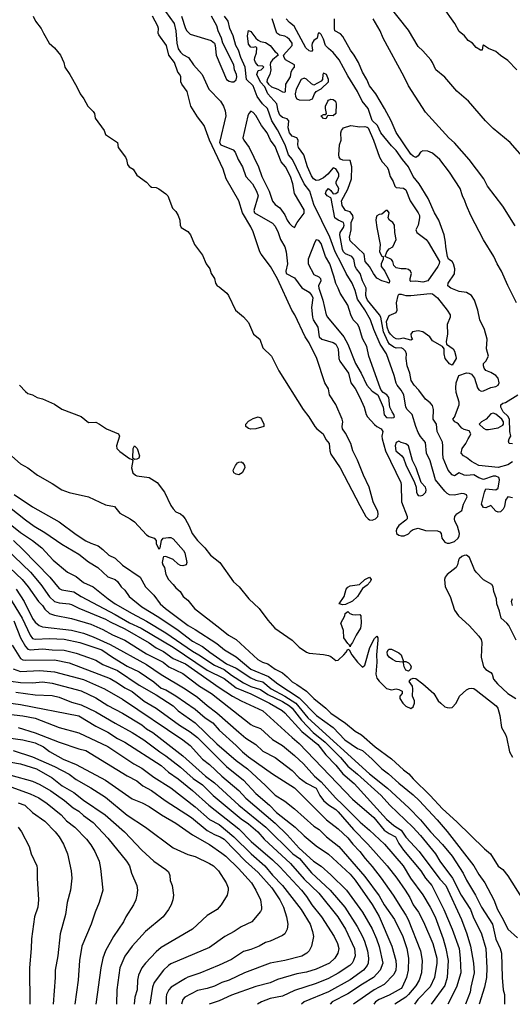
# Model space of a CAD drawing. Header units: metres. Extents: x -46681 to -43747, y -240911 to -237677.
# Tile 226 of 256: x -45225 to -45123, y -240911 to -240708. Entities that reach past the tile are written whole.
import ezdxf

# ---------------------------------------------------------------- set-up
doc = ezdxf.new("R2010")
doc.units = ezdxf.units.M
doc.layers.add('CONTOUR_INDEX', color=1, linetype='Continuous')
doc.layers.add('CONTOUR_INTER', color=3, linetype='Continuous')

msp = doc.modelspace()

# ---------------------------------------------------------------- linework, layer by layer
at = {"layer": 'CONTOUR_INDEX'}
for points, elevation in [([(-45120.1, -240736.99), (-45123.6, -240733.02), (-45127.1, -240730.12), (-45128.72, -240728.52), (-45132.19, -240724.52), (-45134.6, -240722.44), (-45137.1, -240719.55), (-45138.92, -240718.02), (-45139.6, -240716.56), (-45139.97, -240716.02), (-45141.6, -240714.12), (-45142.6, -240713.22), (-45144.6, -240709.88), (-45148.87, -240704.52)], 80), ([(-45221.96, -240707.02), (-45221.53, -240708.02), (-45220.33, -240709.52), (-45219.89, -240710.52), (-45218.67, -240712.52), (-45217.56, -240713.52), (-45216.33, -240715.02), (-45215.68, -240716.52), (-45215.49, -240717.52), (-45214.44, -240719.02), (-45212.98, -240721.52), (-45212.28, -240723.02), (-45211.55, -240724.02), (-45210.71, -240725.52), (-45209.6, -240726.65), (-45209.37, -240727.02), (-45209.22, -240728.02), (-45207.33, -240730.52), (-45207.1, -240731.35), (-45204.6, -240733.02), (-45204.49, -240734.02), (-45202.97, -240736.02), (-45202.72, -240736.52), (-45202.52, -240737.52), (-45202.19, -240738.02), (-45201.4, -240738.52), (-45200.6, -240739.76), (-45198.6, -240741.2), (-45197.89, -240742.02), (-45197.6, -240742.21), (-45196.6, -240742.31), (-45196.1, -240742.53), (-45194.6, -240743.61), (-45194.2, -240744.02), (-45193.28, -240746.52), (-45192.6, -240747.24), (-45192.06, -240748.02), (-45191.73, -240749.02), (-45191.64, -240750.02), (-45191.47, -240750.52), (-45190.1, -240751.34), (-45189.52, -240752.02), (-45188.7, -240754.02), (-45187.1, -240756.25), (-45186.31, -240758.02), (-45185.58, -240759.02), (-45185.26, -240760.02), (-45184.58, -240761.02), (-45184.42, -240762.02), (-45184.04, -240762.52), (-45183.6, -240762.74), (-45182.04, -240764.02), (-45181.69, -240764.52), (-45180.26, -240767.52), (-45178.6, -240768.9), (-45177.6, -240770.08), (-45176.52, -240772.52), (-45175.27, -240773.52), (-45174.6, -240775.31), (-45172.85, -240777.02), (-45171.31, -240780.02), (-45166.33, -240788.02), (-45165.14, -240789.52), (-45163.9, -240791.52), (-45163.48, -240792.02), (-45162.2, -240793.02), (-45161.6, -240794.19), (-45160.91, -240795.02), (-45160.83, -240796.52), (-45160.6, -240797.19), (-45158.66, -240800.02), (-45154.6, -240807.79), (-45153.35, -240810.02), (-45152.91, -240810.52), (-45152.6, -240810.72), (-45152.1, -240810.79), (-45151.42, -240810.52), (-45150.93, -240810.02), (-45150.82, -240809.52), (-45150.94, -240809.02), (-45151.89, -240807.02), (-45152.69, -240804.02), (-45153.89, -240801.52), (-45155.1, -240798.43), (-45156.04, -240796.52), (-45156.47, -240795.02), (-45157.6, -240792.85), (-45158.2, -240792.02), (-45158.28, -240791.52), (-45158.15, -240790.52), (-45158.25, -240790.02), (-45159.6, -240786.97), (-45160.85, -240785.02), (-45161.1, -240783.72), (-45161.85, -240782.52), (-45163.51, -240777.52), (-45165.1, -240774.28), (-45165.87, -240773.02), (-45168, -240768.52), (-45168.67, -240767.52), (-45171.6, -240761.12), (-45173.02, -240758.52), (-45174.97, -240756.02), (-45175.22, -240755.52), (-45176.6, -240751.42), (-45177.1, -240750.35), (-45178.81, -240747.52), (-45179.6, -240745.02), (-45182.18, -240740.52), (-45182.83, -240738.52), (-45185.64, -240732.52), (-45186.69, -240729.52), (-45188.1, -240727.74), (-45189.49, -240725.52), (-45190.23, -240722.52), (-45191.36, -240721.02), (-45191.56, -240720.52), (-45191.57, -240719.52), (-45191.76, -240719.02), (-45192.15, -240718.52), (-45192.86, -240716.52), (-45193.98, -240715.02), (-45194.51, -240713.02), (-45196.1, -240710.82), (-45196.21, -240710.52), (-45196.14, -240709.52), (-45196.27, -240709.02), (-45197.36, -240707.02)], 75), ([(-45194.73, -240706.02), (-45192.91, -240708.52), (-45192.6, -240710.02), (-45192.38, -240712.52), (-45192.1, -240713.7), (-45191.6, -240714.42), (-45191.1, -240714.86), (-45189.94, -240715.52), (-45188.9, -240717.02), (-45187.12, -240719.02), (-45185.74, -240722.02), (-45183.36, -240724.52), (-45182.73, -240725.52), (-45182.37, -240726.52), (-45182.25, -240727.52), (-45183.54, -240733.02), (-45183.32, -240733.52), (-45180.77, -240734.52), (-45180.32, -240735.02), (-45179.73, -240736.52), (-45178.84, -240738.02), (-45178.12, -240740.02), (-45176.75, -240741.52), (-45175.91, -240743.02), (-45175.62, -240744.02), (-45176.5, -240747.02), (-45176.31, -240747.52), (-45172.6, -240749.66), (-45172.1, -240750.27), (-45171.46, -240751.52), (-45171.01, -240753.02), (-45170.12, -240754.52), (-45169.81, -240755.52), (-45169.51, -240758.02), (-45169.88, -240759.52), (-45169.8, -240760.02), (-45168.1, -240760.89), (-45166.6, -240762.96), (-45165.1, -240763.85), (-45164.49, -240764.52), (-45164.31, -240765.02), (-45164.58, -240767.02), (-45164.4, -240769.02), (-45164.25, -240769.52), (-45163.3, -240771.02), (-45163.02, -240773.02), (-45162.48, -240773.52), (-45160.1, -240774.22), (-45159.6, -240774.55), (-45159.09, -240775.52), (-45158.93, -240777.52), (-45158.72, -240778.02), (-45156.94, -240780.52), (-45156.46, -240782.52), (-45155.6, -240783.66), (-45154.6, -240785.51), (-45153.75, -240787.52), (-45153.31, -240789.02), (-45153.02, -240789.52), (-45151.6, -240791.1), (-45151.1, -240791.53), (-45150.21, -240792.02), (-45149.9, -240792.52), (-45150.06, -240793.52), (-45150.01, -240794.02), (-45149.32, -240796.52), (-45146.19, -240803.02), (-45146.08, -240803.52), (-45146.03, -240807.02), (-45144.87, -240810.02), (-45144.87, -240810.52), (-45145.1, -240810.82), (-45146.6, -240811.9), (-45146.99, -240812.52), (-45147.14, -240813.02), (-45147.04, -240813.52), (-45146.6, -240813.9), (-45146.1, -240814.04), (-45145.47, -240814.02), (-45144.6, -240813.63), (-45144.04, -240813.02), (-45143.6, -240812.73), (-45142.6, -240812.46), (-45141.1, -240812.95), (-45138.6, -240813.02), (-45138.1, -240813.23), (-45137.85, -240813.52), (-45137.71, -240814.52), (-45137.1, -240815.33), (-45136.6, -240815.56), (-45136.1, -240815.56), (-45135.1, -240815.22), (-45134.37, -240814.52), (-45134.14, -240814.02), (-45134.09, -240813.52), (-45134.48, -240812.02), (-45135.03, -240811.02), (-45135.11, -240810.52), (-45135, -240810.02), (-45134.6, -240809.53), (-45133.6, -240808.79), (-45133.24, -240807.52), (-45132.51, -240806.02), (-45132.6, -240805.59), (-45133.1, -240805.36), (-45133.6, -240805.34), (-45135.1, -240805.66), (-45136.1, -240805.57), (-45136.6, -240805.31), (-45137.1, -240804.84), (-45139.04, -240802.52), (-45140.1, -240798.61), (-45140.84, -240797.02), (-45141.1, -240794.8), (-45142.1, -240793.57), (-45142.6, -240792.74), (-45143.1, -240791.51), (-45143.83, -240789.02), (-45144.88, -240788.02), (-45145.1, -240787.56), (-45145.54, -240785.02), (-45146.08, -240784.02), (-45146.91, -240783.02), (-45147.1, -240782.61), (-45147.55, -240781.02), (-45149.15, -240776.52), (-45150.4, -240774.52), (-45151.73, -240771.52), (-45152.39, -240769.52), (-45153.6, -240767.45), (-45155.1, -240765.29), (-45155.56, -240763.52), (-45156.23, -240762.02), (-45157.47, -240760.02), (-45158.37, -240758.02), (-45159.74, -240755.52), (-45160.82, -240752.52), (-45164.1, -240745.78), (-45164.93, -240743.02), (-45166.09, -240741.52), (-45168.53, -240736.52), (-45169.33, -240735.52), (-45169.99, -240733.52), (-45171.6, -240730.41), (-45172.8, -240728.52), (-45173.63, -240726.02), (-45174.67, -240725.02), (-45175.8, -240723.52), (-45176.6, -240721.33), (-45178.01, -240720.02), (-45178.29, -240717.52), (-45179.15, -240715.52), (-45179.61, -240714.02), (-45180.18, -240713.02), (-45180.77, -240711.02), (-45181.42, -240709.52), (-45181.76, -240708.02), (-45182.56, -240707.02)], 75), ([(-45227.1, -240811.35), (-45224.6, -240813.37), (-45222.1, -240815.01), (-45220.21, -240816.52), (-45217.84, -240819.02), (-45214.89, -240821.52), (-45213.1, -240822.38), (-45211.6, -240823.62), (-45209.65, -240824.52), (-45206.54, -240827.02), (-45205.06, -240828.02), (-45201.6, -240830.05), (-45198.6, -240831.61), (-45194.6, -240834.03), (-45189.1, -240837.8), (-45187.8, -240838.52), (-45184.6, -240840.65), (-45182.6, -240841.54), (-45181.1, -240842.72), (-45178.6, -240844.33), (-45177.1, -240845.05), (-45175.1, -240845.71), (-45173.6, -240846.72), (-45170.6, -240848.12), (-45169.14, -240849.02), (-45168.6, -240849.52), (-45166.63, -240852.02), (-45164.21, -240854.52), (-45161.79, -240856.52), (-45158.6, -240859.66), (-45157.1, -240861.48), (-45155.1, -240863.12), (-45150.25, -240867.52), (-45148.42, -240869.52), (-45143.69, -240874.02), (-45142.1, -240875.72), (-45139, -240879.52), (-45138.1, -240881.01), (-45135.48, -240884.52), (-45133.74, -240888.02), (-45131.8, -240891.02), (-45131.25, -240892.52), (-45129.54, -240896.02), (-45128.66, -240899.02), (-45128.44, -240903.02), (-45128.5, -240905.02), (-45128.9, -240907.02), (-45130, -240910.52)], 80), ([(-45132.6, -240818), (-45133.1, -240818.05), (-45133.6, -240818.3), (-45134.1, -240818.78), (-45134.28, -240819.02), (-45134.49, -240820.02), (-45134.74, -240820.52), (-45136.63, -240822.02), (-45137.04, -240822.52), (-45137.19, -240823.02), (-45137.01, -240824.52), (-45135.98, -240826.52), (-45135.1, -240829.31), (-45134.3, -240830.52), (-45132.1, -240832.47), (-45130.1, -240834.67), (-45129.6, -240835.38), (-45129.49, -240836.02), (-45129.57, -240839.02), (-45129.1, -240841.02), (-45128.6, -240841.57), (-45127.6, -240842.18), (-45127.36, -240842.52), (-45127.03, -240843.52), (-45126.22, -240844.52), (-45124.1, -240846.51), (-45122.46, -240847.52)], 75), ([(-45122.4, -240835.52), (-45123.92, -240832.52), (-45124.3, -240832.02), (-45125.49, -240831.02), (-45125.8, -240829.52), (-45126.35, -240828.02), (-45126.46, -240827.02), (-45126.95, -240825.52), (-45127.09, -240824.52), (-45127.37, -240824.02), (-45129.1, -240823.08), (-45130.66, -240821.52), (-45131, -240821.02), (-45132.03, -240818.52), (-45132.6, -240818)], 75), ([(-45227.1, -240826.41), (-45224.27, -240831.02), (-45222.64, -240834.52), (-45222.1, -240835.2), (-45221.6, -240835.31), (-45218.6, -240835.15), (-45215.6, -240835.33), (-45212.35, -240836.02), (-45207.82, -240837.52), (-45205.63, -240839.02), (-45202.6, -240840.84), (-45200.1, -240842.04), (-45197.1, -240844.09), (-45195.6, -240845.41), (-45194.6, -240845.76), (-45192.6, -240846.96), (-45188.6, -240849.72), (-45186.5, -240851.52), (-45184.97, -240852.52), (-45183.6, -240854.07), (-45180.1, -240857.23), (-45178.84, -240858.52), (-45177.6, -240859.55), (-45172.6, -240863.03), (-45168.1, -240865.91), (-45161.48, -240872.52), (-45159.1, -240874.38), (-45157.1, -240876.2), (-45156.04, -240877.52), (-45154.6, -240879.03), (-45153.52, -240880.52), (-45152.1, -240882.11), (-45150.21, -240884.52), (-45147.76, -240888.02), (-45145.92, -240891.02), (-45145.1, -240892.13), (-45144.65, -240893.02), (-45142.11, -240899.52), (-45141.73, -240901.52), (-45141.93, -240904.02), (-45142.41, -240905.52), (-45143.1, -240906.71), (-45144.6, -240908.52), (-45145.1, -240909.02), (-45147.39, -240910.52)], 85), ([(-45225.6, -240846.26), (-45221.6, -240846.77), (-45218.1, -240846.94), (-45216.6, -240847.23), (-45214.1, -240848.28), (-45212.1, -240848.81), (-45209.1, -240850.28), (-45205.1, -240852.64), (-45201.6, -240854.51), (-45199.2, -240856.02), (-45195.86, -240858.52), (-45194.6, -240859.31), (-45191.6, -240861.66), (-45188.96, -240864.02), (-45187.1, -240865.31), (-45184.9, -240867.52), (-45179.1, -240872.33), (-45177.6, -240873.38), (-45175.65, -240875.02), (-45174.34, -240876.52), (-45168.92, -240881.52), (-45166.1, -240884.75), (-45163.1, -240887.66), (-45159.19, -240892.52), (-45157.55, -240895.02), (-45155.7, -240899.02), (-45155.57, -240900.52), (-45155.9, -240901.52), (-45156.2, -240902.02), (-45156.71, -240902.52), (-45159.1, -240904.14), (-45161.1, -240905.18), (-45163.6, -240906.22), (-45168.1, -240907.66), (-45170.6, -240908.87), (-45173.1, -240909.31), (-45174.89, -240910.02), (-45175.75, -240910.52)], 90), ([(-45226.1, -240858.26), (-45222.1, -240859.58), (-45217.6, -240861.51), (-45214.6, -240863.14), (-45213.1, -240864.22), (-45210.1, -240865.92), (-45207.1, -240867.87), (-45202.6, -240871.56), (-45198.84, -240874.02), (-45193.1, -240878.32), (-45190.1, -240879.63), (-45188.6, -240880.1), (-45185.6, -240881.52), (-45184.8, -240882.02), (-45183.75, -240883.02), (-45182.19, -240885.52), (-45181.78, -240886.52), (-45181.76, -240887.02), (-45181.99, -240888.02), (-45183.22, -240890.02), (-45184.05, -240891.02), (-45186.1, -240892.24), (-45189.16, -240895.02), (-45195.6, -240898.83), (-45196.6, -240899.69), (-45198.85, -240902.02), (-45199.56, -240903.02), (-45200.25, -240904.52), (-45200.45, -240905.52), (-45200.53, -240907.52), (-45201.02, -240909.02), (-45201.19, -240910.52)], 95), ([(-45225.11, -240874.02), (-45224.37, -240875.02), (-45222.79, -240878.02), (-45222.37, -240879.52), (-45221.26, -240882.02), (-45221.15, -240882.52), (-45221.2, -240884.52), (-45220.92, -240889.02), (-45221.06, -240890.52), (-45221.69, -240892.52), (-45222.32, -240897.02), (-45222.37, -240899.02), (-45222.72, -240903.02), (-45222.67, -240910.52)], 100)]:
    msp.add_lwpolyline(points, dxfattribs=dict(at, elevation=elevation))
at = {"layer": 'CONTOUR_INTER'}
for points, elevation in [([(-45122.25, -240718.02), (-45124.1, -240716.1), (-45125.6, -240715.1), (-45126.6, -240714.24), (-45128.1, -240713.63), (-45129.1, -240712.98), (-45129.24, -240713.02), (-45129.37, -240714.02), (-45129.75, -240714.02), (-45130.6, -240713.42), (-45131.39, -240712.52), (-45132.25, -240712.02), (-45133.05, -240711.02), (-45134.1, -240710.13), (-45135, -240708.52), (-45137.6, -240704.9)], 81), ([(-45191.37, -240707.02), (-45190.6, -240709.54), (-45190.32, -240710.02), (-45189.6, -240710.67), (-45185.25, -240712.02), (-45184.59, -240712.52), (-45184.43, -240713.02), (-45184.26, -240715.02), (-45182.1, -240720.05), (-45181.6, -240720.39), (-45181.1, -240720.51), (-45180.6, -240720.5), (-45180.1, -240720.12), (-45179.96, -240719.52), (-45180.04, -240719.02), (-45180.46, -240718.02), (-45180.64, -240717.02), (-45182.86, -240712.52), (-45183.16, -240711.52), (-45183.84, -240710.02), (-45184.1, -240708.96), (-45185.23, -240707.02)], 74), ([(-45123.1, -240806.19), (-45124.1, -240806.01), (-45124.6, -240806.65), (-45124.81, -240808.02), (-45125.04, -240808.52), (-45125.6, -240809.07), (-45126.1, -240809.18), (-45126.6, -240808.95), (-45127.6, -240807.8), (-45128.6, -240808.29), (-45129.1, -240808.17), (-45129.5, -240807.52), (-45128.93, -240805.02), (-45128.6, -240804.38), (-45126.6, -240804.53), (-45126.1, -240804.18), (-45125.8, -240802.52), (-45125.96, -240802.02), (-45126.6, -240801.71), (-45127.1, -240801.74), (-45129.1, -240802.4), (-45130.1, -240802.11), (-45131.1, -240801.44), (-45132.6, -240801.6), (-45133.1, -240801.51), (-45134.1, -240801.06), (-45135.1, -240801.65), (-45135.6, -240801.49), (-45136.43, -240800.52), (-45137.43, -240798.02), (-45137.53, -240797.02), (-45137.47, -240795.52), (-45137.6, -240794.71), (-45138.64, -240792.52), (-45138.82, -240791.02), (-45139.52, -240790.02), (-45139.41, -240788.02), (-45139.6, -240787.18), (-45140.1, -240786.63), (-45141.1, -240785.88), (-45142.46, -240784.02), (-45143.41, -240783.02), (-45144.06, -240782.02), (-45144.32, -240780.52), (-45144.89, -240779.02), (-45145.07, -240777.52), (-45144.98, -240776.52), (-45145.19, -240776.02), (-45145.67, -240775.52), (-45146.1, -240775.32), (-45147.1, -240775.36), (-45147.6, -240775.2), (-45148.5, -240774.52), (-45148.84, -240774.02), (-45149.73, -240772.02), (-45150.31, -240769.02), (-45150.53, -240768.52), (-45153.05, -240765.52), (-45153.27, -240765.02), (-45153.38, -240764.52), (-45153.29, -240763.02), (-45154.04, -240761.52), (-45154.53, -240760.02), (-45155.34, -240759.02), (-45155.58, -240758.52), (-45155.83, -240757.02), (-45156.26, -240756.52), (-45157.6, -240755.95), (-45157.98, -240755.52), (-45158.22, -240755.02), (-45158.74, -240752.02), (-45158.69, -240751.52), (-45158.01, -240750.52), (-45157.88, -240750.02), (-45158.01, -240749.52), (-45159.1, -240749.01), (-45159.75, -240748.52), (-45160.53, -240744.52), (-45160.6, -240744.38), (-45161.36, -240744.02), (-45161.69, -240743.52), (-45161.53, -240743.02), (-45161.1, -240742.52), (-45160.6, -240742.88), (-45160.1, -240743.57), (-45159.6, -240743.54), (-45159.1, -240743.2), (-45158.98, -240742.52), (-45159.53, -240741.52), (-45159.52, -240741.02), (-45158.95, -240740.02), (-45158.94, -240739.52), (-45159.1, -240739.19), (-45159.6, -240738.45), (-45160.1, -240738.25), (-45161.2, -240739.52), (-45162.1, -240740.31), (-45163.1, -240740.79), (-45163.6, -240740.82), (-45164.15, -240740.52), (-45164.6, -240739.85), (-45165.39, -240738.02), (-45166.14, -240735.52), (-45167.24, -240734.02), (-45167.4, -240733.52), (-45167.37, -240732.52), (-45167.59, -240732.02), (-45168.6, -240731.71), (-45169.11, -240731.02), (-45169.37, -240730.02), (-45169.25, -240728.52), (-45169.6, -240728.15), (-45170.6, -240727.83), (-45171.1, -240727.4), (-45171.43, -240726.52), (-45171.71, -240725.02), (-45173.62, -240723.02), (-45174.21, -240721.52), (-45175.1, -240720.59), (-45175.84, -240719.02), (-45175.6, -240718.18), (-45174.95, -240718.02), (-45174.45, -240717.52), (-45174.6, -240717.27), (-45175.6, -240717.19), (-45176.13, -240716.52), (-45176.31, -240716.02), (-45176.27, -240715.52), (-45175.95, -240714.52), (-45175.86, -240713.52), (-45176.1, -240713.33), (-45176.6, -240713.45), (-45177.1, -240713.35), (-45177.6, -240712.77), (-45177.77, -240711.02), (-45177.6, -240709.95), (-45177.1, -240710.14), (-45176.1, -240711.51), (-45175.6, -240711.91), (-45175.1, -240712.21), (-45174.1, -240712.4), (-45173.13, -240713.02), (-45172.1, -240714.34), (-45171.74, -240714.52), (-45171.43, -240715.02), (-45172.66, -240716.02), (-45173.02, -240716.52), (-45173.1, -240717.02), (-45172.99, -240718.02), (-45173.17, -240719.02), (-45173.72, -240720.02), (-45173.79, -240720.52), (-45173.47, -240721.02), (-45172.82, -240721.52), (-45171.55, -240722.02), (-45170.6, -240722.57), (-45170.1, -240722.64), (-45169.93, -240722.52), (-45169.87, -240721.02), (-45168.93, -240719.52), (-45168.79, -240718.52), (-45168.55, -240718.02), (-45168.1, -240717.52), (-45168.1, -240717.02), (-45169.92, -240716.02), (-45170.24, -240715.52), (-45170.34, -240715.02), (-45168.58, -240713.02), (-45168.55, -240712.52), (-45169.1, -240711.79), (-45169.6, -240711.4), (-45170.1, -240711.12), (-45171.1, -240710.92), (-45171.72, -240710.52), (-45172.69, -240707.52)], 76), ([(-45123.1, -240798.82), (-45124.1, -240799.43), (-45126.1, -240799.94), (-45130.1, -240799.51), (-45131.6, -240798.74), (-45132.6, -240797.9), (-45133.25, -240797.52), (-45133.7, -240797.02), (-45133.53, -240796.02), (-45132.73, -240795.02), (-45132.27, -240794.02), (-45131.9, -240793.52), (-45131.75, -240793.02), (-45132.1, -240792.4), (-45133.1, -240792.16), (-45133.6, -240791.87), (-45134.3, -240791.02), (-45134.6, -240790.73), (-45135.06, -240790.52), (-45135.45, -240790.02), (-45135.1, -240789.59), (-45134.13, -240787.02), (-45134.16, -240786.52), (-45134.75, -240784.52), (-45134.81, -240783.52), (-45134.72, -240782.52), (-45134.18, -240781.02), (-45132.6, -240780.48), (-45132.1, -240780.51), (-45131.6, -240780.75), (-45130.99, -240781.52), (-45130.34, -240783.52), (-45130.1, -240783.94), (-45129.6, -240784.24), (-45129.1, -240784.14), (-45127.6, -240783.49), (-45126.6, -240783.28), (-45126.07, -240783.02), (-45125.89, -240782.52), (-45126.12, -240781.52), (-45126.57, -240781.02), (-45127.6, -240780.36), (-45128.6, -240779.95), (-45128.95, -240779.52), (-45129.11, -240779.02), (-45129.09, -240778.52), (-45128.6, -240778.02), (-45128.08, -240777.02), (-45128.49, -240775.52), (-45128.38, -240773.52), (-45128.94, -240771.52), (-45129.89, -240769.52), (-45130.26, -240767.52), (-45130.98, -240765.52), (-45131.6, -240764.56), (-45132.6, -240763.92), (-45134.1, -240763.68), (-45135.83, -240763.02), (-45136.44, -240762.52), (-45136.41, -240762.02), (-45135.1, -240760.05), (-45135.05, -240759.02), (-45135.31, -240758.02), (-45135.59, -240757.52), (-45136.3, -240757.02), (-45136.57, -240756.52), (-45136.91, -240754.52), (-45136.93, -240753.52), (-45137.23, -240752.02), (-45138.35, -240749.02), (-45139.23, -240747.52), (-45140.54, -240744.52), (-45142.41, -240741.52), (-45143.61, -240740.02), (-45144.55, -240738.02), (-45145.82, -240736.52), (-45147.1, -240734.68), (-45148.1, -240733.71), (-45150.26, -240731.02), (-45150.96, -240729.52), (-45152.1, -240728.48), (-45152.92, -240726.02), (-45154.11, -240724.52), (-45155.09, -240722.52), (-45157.1, -240719.3), (-45158.89, -240716.02), (-45160.1, -240714.51), (-45161.1, -240713.68), (-45161.68, -240713.02), (-45162.1, -240711.76), (-45162.6, -240710.74), (-45162.89, -240710.52), (-45163.18, -240710.52), (-45163.39, -240711.52), (-45164.1, -240711.98), (-45164.47, -240712.52), (-45164.55, -240713.02), (-45164.38, -240714.02), (-45164.6, -240714.28), (-45165.1, -240714.1), (-45165.79, -240713.52), (-45168.18, -240709.02), (-45169.1, -240708.31), (-45169.84, -240707.52)], 77), ([(-45122.32, -240766.02), (-45124.1, -240762.48), (-45125.39, -240759.52), (-45126.29, -240758.02), (-45126.99, -240756.52), (-45129.1, -240753.06), (-45131.76, -240748.02), (-45132.65, -240746.02), (-45132.94, -240745.02), (-45133.47, -240744.02), (-45133.92, -240742.52), (-45136.1, -240739.13), (-45138.1, -240736.49), (-45139.6, -240735.18), (-45140.6, -240734.79), (-45141.6, -240734.76), (-45142.1, -240734.97), (-45142.6, -240735.75), (-45143.1, -240736.08), (-45143.6, -240735.85), (-45144.1, -240735.42), (-45147.1, -240730.92), (-45148.18, -240728.52), (-45149.56, -240726.02), (-45151.35, -240723.02), (-45152.6, -240721.36), (-45153.19, -240720.02), (-45154.09, -240718.52), (-45154.9, -240716.52), (-45155.76, -240715.02), (-45156.54, -240714.02), (-45158.1, -240711.19), (-45158.6, -240710.64), (-45159.76, -240710.02), (-45159.86, -240709.52), (-45159.81, -240707.52)], 78), ([(-45122.6, -240750.16), (-45125.1, -240746.15), (-45128.29, -240742.02), (-45129.07, -240740.52), (-45132.05, -240736.52), (-45135.1, -240733.11), (-45136.28, -240732.02), (-45141.1, -240726.75), (-45144.6, -240721.33), (-45145.46, -240719.52), (-45149.78, -240711.52), (-45150.43, -240710.02), (-45151.88, -240707.52)], 79), ([(-45162.1, -240718.7), (-45162.26, -240719.02), (-45162.34, -240720.02), (-45162.6, -240720.41), (-45164.1, -240721.22), (-45164.6, -240720.96), (-45165.6, -240719.95), (-45166.1, -240719.79), (-45166.74, -240720.02), (-45167.77, -240722.02), (-45167.96, -240723.02), (-45167.92, -240723.52), (-45167.6, -240723.99), (-45167.1, -240724.23), (-45165.1, -240724.32), (-45164.36, -240724.02), (-45164, -240723.02), (-45163.6, -240722.52), (-45162.6, -240721.95), (-45161.08, -240720.52), (-45161.1, -240720.02), (-45161.5, -240719.02), (-45162.1, -240718.7)], 76), ([(-45161.25, -240724.52), (-45161.1, -240724.32), (-45160.6, -240724.1), (-45160.1, -240724.13), (-45159.66, -240724.52), (-45159.47, -240725.02), (-45159.54, -240727.02), (-45160.1, -240727.49), (-45161.1, -240727.43), (-45161.27, -240727.52), (-45161.6, -240728.13), (-45162.1, -240728.08), (-45162.6, -240727.49), (-45162.1, -240727.24), (-45161.6, -240727.23), (-45161.48, -240727.02), (-45161.72, -240726.02), (-45161.67, -240725.52), (-45161.25, -240724.52)], 77), ([(-45177.1, -240726.53), (-45177.52, -240727.02), (-45177.7, -240727.52), (-45178.72, -240732.02), (-45178.52, -240732.52), (-45177.43, -240734.02), (-45175.49, -240738.02), (-45174.84, -240740.02), (-45173.31, -240743.02), (-45172.6, -240745.12), (-45172.1, -240745.79), (-45171.1, -240746.47), (-45170.1, -240747.9), (-45169.6, -240748.99), (-45169.1, -240749.73), (-45168.6, -240750.23), (-45168.1, -240750.52), (-45167.54, -240749.52), (-45166.1, -240747.54), (-45166.1, -240746.86), (-45168.11, -240743.52), (-45168.43, -240741.52), (-45168.95, -240740.02), (-45169.96, -240738.02), (-45170.84, -240737.02), (-45172.1, -240733.87), (-45173.01, -240732.52), (-45173.76, -240731.02), (-45174.9, -240729.52), (-45176.1, -240727.47), (-45176.6, -240726.82), (-45177.1, -240726.53)], 74), ([(-45156.46, -240729.52), (-45154.6, -240729.78), (-45153.6, -240729.74), (-45153.1, -240729.86), (-45152.93, -240730.02), (-45151.83, -240732.52), (-45150.57, -240736.02), (-45150.04, -240737.02), (-45149.08, -240738.02), (-45148.81, -240738.52), (-45148.35, -240740.02), (-45147.72, -240741.02), (-45147.37, -240742.02), (-45147.1, -240742.31), (-45145.6, -240742.4), (-45145.1, -240742.76), (-45144.26, -240745.02), (-45142.56, -240747.52), (-45142.32, -240748.02), (-45142.3, -240748.52), (-45142.62, -240750.02), (-45143.09, -240751.02), (-45142.84, -240751.52), (-45140.91, -240753.02), (-45140.52, -240753.52), (-45138.21, -240757.52), (-45138.26, -240758.02), (-45138.55, -240758.52), (-45140.6, -240761.54), (-45141.6, -240761.79), (-45143.1, -240761.6), (-45144.1, -240761.62), (-45144.21, -240761.52), (-45144.22, -240761.02), (-45143.96, -240760.02), (-45144.2, -240759.52), (-45144.6, -240759.18), (-45145.1, -240759.04), (-45146.1, -240759.02), (-45147.1, -240758.81), (-45147.6, -240758.36), (-45147.82, -240757.52), (-45148.1, -240757.1), (-45149.42, -240756.52), (-45149.04, -240755.52), (-45148.6, -240754.92), (-45147.83, -240754.52), (-45147.1, -240753.02), (-45147.38, -240751.52), (-45147.47, -240750.02), (-45147.84, -240749.52), (-45148.52, -240749.02), (-45148.79, -240748.52), (-45148.55, -240747.52), (-45148.9, -240747.02), (-45149.22, -240747.02), (-45150.1, -240747.78), (-45150.6, -240747.84), (-45151.1, -240748.13), (-45151.28, -240748.52), (-45151.3, -240749.02), (-45151.13, -240750.52), (-45150.42, -240754.02), (-45150.55, -240755.52), (-45150.1, -240756.41), (-45149.79, -240756.52), (-45149.81, -240757.02), (-45150.19, -240758.02), (-45150.23, -240758.52), (-45149.47, -240759.52), (-45148.48, -240761.52), (-45148.58, -240762.02), (-45149.1, -240761.76), (-45150.1, -240761.52), (-45151.1, -240760.94), (-45151.79, -240760.02), (-45152.64, -240758.52), (-45153.53, -240757.52), (-45153.74, -240756.02), (-45156.6, -240753.25), (-45156.76, -240752.52), (-45156.44, -240751.02), (-45156.38, -240749.52), (-45155.97, -240748.52), (-45156.04, -240748.02), (-45156.6, -240747.32), (-45157.6, -240747.04), (-45158.24, -240746.02), (-45158.38, -240745.02), (-45157.1, -240742.6), (-45156.31, -240740.52), (-45156.28, -240738.02), (-45156.6, -240736.72), (-45158.1, -240736.65), (-45158.6, -240736.44), (-45158.91, -240736.02), (-45158.95, -240735.52), (-45158.81, -240733.52), (-45158.47, -240732.52), (-45158.51, -240731.02), (-45158.38, -240730.52), (-45157.99, -240730.02), (-45156.46, -240729.52)], 77), ([(-45163.6, -240753.09), (-45163.92, -240753.52), (-45165.27, -240757.02), (-45165.29, -240758.02), (-45164.1, -240760.23), (-45163.1, -240760.69), (-45162.71, -240761.02), (-45162.68, -240761.52), (-45163.12, -240762.52), (-45163.09, -240763.02), (-45162.27, -240765.52), (-45161.59, -240768.52), (-45161.32, -240769.02), (-45157.93, -240773.02), (-45157.11, -240774.52), (-45155.48, -240778.52), (-45154.32, -240780.52), (-45153.21, -240783.02), (-45152.1, -240784.21), (-45150.93, -240785.02), (-45149.79, -240787.52), (-45149.6, -240789.11), (-45149.1, -240789.64), (-45148.1, -240789.75), (-45147.6, -240789.65), (-45147.47, -240789.52), (-45147.58, -240789.02), (-45147.96, -240788.52), (-45148.42, -240787.52), (-45148.65, -240785.52), (-45149.07, -240785.02), (-45149.78, -240784.52), (-45150.19, -240784.02), (-45150.4, -240783.52), (-45152.73, -240777.02), (-45153.2, -240775.02), (-45154.1, -240773.37), (-45154.77, -240771.02), (-45155.1, -240770.4), (-45155.99, -240769.52), (-45156.46, -240768.52), (-45157.1, -240766.52), (-45158.69, -240764.02), (-45159.06, -240763.02), (-45159.6, -240762.07), (-45159.97, -240760.52), (-45160.84, -240758.02), (-45161.69, -240756.52), (-45162.6, -240753.82), (-45163.1, -240753.18), (-45163.6, -240753.09)], 74), ([(-45146.7, -240764.52), (-45146.6, -240764.22), (-45146.1, -240764.23), (-45145.1, -240764.5), (-45144.1, -240764.54), (-45140.1, -240764.09), (-45139.6, -240764.17), (-45138.6, -240765.01), (-45136.59, -240767.52), (-45135.99, -240768.52), (-45136.02, -240769.02), (-45136.62, -240770.52), (-45136.54, -240772.52), (-45136.82, -240774.02), (-45136.75, -240774.52), (-45135.37, -240775.52), (-45135.09, -240776.02), (-45134.79, -240777.02), (-45134.76, -240777.52), (-45135.6, -240778.85), (-45136.1, -240778.6), (-45137.05, -240777.52), (-45137.25, -240776.52), (-45137.24, -240775.52), (-45137.6, -240775.02), (-45139.6, -240773.89), (-45140.21, -240773.02), (-45141.6, -240772.02), (-45142.6, -240771.78), (-45143.73, -240772.02), (-45144.11, -240772.52), (-45144.06, -240773.02), (-45143.76, -240773.52), (-45144.1, -240773.76), (-45145.6, -240773.32), (-45146.6, -240773.51), (-45147.1, -240773.42), (-45147.6, -240773.16), (-45148.28, -240772.52), (-45148.63, -240772.02), (-45149.01, -240771.02), (-45149.1, -240769.89), (-45148.6, -240768.65), (-45147.1, -240768.01), (-45146.89, -240767.52), (-45147.05, -240766.02), (-45146.7, -240764.52)], 77), ([(-45224.84, -240783.02), (-45223.6, -240784.29), (-45223.1, -240784.69), (-45222.1, -240784.98), (-45221.14, -240785.52), (-45220.1, -240785.83), (-45217.6, -240786.93), (-45216.1, -240787.94), (-45212.1, -240789.44), (-45210.6, -240790.69), (-45209.1, -240790.63), (-45208.29, -240791.02), (-45206.88, -240792.02), (-45204.38, -240793.02), (-45204.16, -240793.52), (-45204.82, -240795.52), (-45204.74, -240796.02), (-45204.1, -240796.69), (-45202.1, -240798.13), (-45201.6, -240798.31), (-45201.44, -240798.52), (-45201.68, -240800.02), (-45201.42, -240801.02), (-45200.9, -240801.52), (-45200.6, -240801.65), (-45198.1, -240802.02), (-45196.44, -240803.02), (-45194.93, -240805.02), (-45193.6, -240807.76), (-45193.1, -240808.49), (-45192.6, -240809.08), (-45191.6, -240809.53), (-45191.1, -240809.9), (-45190.63, -240810.52), (-45189.82, -240812.02), (-45189.22, -240813.52), (-45188.12, -240815.02), (-45186.6, -240816.51), (-45185.44, -240818.02), (-45183.51, -240819.52), (-45180.7, -240823.52), (-45179.54, -240824.52), (-45177.51, -240827.02), (-45175.38, -240829.02), (-45173.6, -240831.39), (-45172.15, -240833.02), (-45168.6, -240835.49), (-45167.1, -240836.95), (-45165.6, -240837.99), (-45165.1, -240838.19), (-45162.1, -240838.47), (-45161.1, -240838.67), (-45160.6, -240838.89), (-45159.6, -240839.74), (-45159.1, -240839.62), (-45157.89, -240838.52), (-45157.45, -240838.02), (-45157.1, -240837.34), (-45156.79, -240837.52), (-45156.29, -240838.52), (-45155.1, -240840.08), (-45154.1, -240841.05), (-45153.6, -240840.65), (-45152.59, -240837.02), (-45151.6, -240835.2), (-45151.1, -240834.69), (-45150.92, -240835.02), (-45150.92, -240835.52), (-45151.21, -240838.52), (-45151.14, -240840.02), (-45151.29, -240842.52), (-45151.1, -240843.34), (-45150.6, -240843.99), (-45149.1, -240845.48), (-45148.1, -240845.72), (-45147.1, -240845.56), (-45146.6, -240845.67), (-45145.89, -240846.02), (-45145.87, -240846.52), (-45146.35, -240847.02), (-45146.39, -240847.52), (-45145.74, -240848.52), (-45145.1, -240849.12), (-45144.1, -240849.57), (-45143.6, -240849.24), (-45143.33, -240848.52), (-45143.37, -240848.02), (-45143.75, -240847.02), (-45143.66, -240845.52), (-45143.77, -240845.02), (-45144.47, -240844.02), (-45144.13, -240843.52), (-45143.6, -240843.35), (-45143.1, -240843.43), (-45141.6, -240844.5), (-45139.35, -240846.52), (-45138.44, -240848.02), (-45137.93, -240848.52), (-45137.1, -240849.22), (-45136.6, -240849.39), (-45136.1, -240849.47), (-45135.6, -240849.37), (-45134.72, -240848.52), (-45134.05, -240847.02), (-45132.6, -240845.77), (-45132.1, -240845.49), (-45131.6, -240845.4), (-45131.1, -240845.5), (-45130.6, -240845.83), (-45126.48, -240849.02), (-45126.16, -240849.52), (-45125.78, -240851.02), (-45125.4, -240853.52), (-45124.6, -240854.93), (-45124.39, -240855.52), (-45123.77, -240858.52), (-45123.1, -240859.65)], 76), ([(-45123.1, -240795.09), (-45123.8, -240795.02), (-45123.98, -240794.52), (-45123.82, -240794.02), (-45123.46, -240793.52), (-45123.65, -240792.52), (-45123.73, -240790.02), (-45124.1, -240789.38), (-45125.07, -240788.52), (-45125.55, -240787.52), (-45125.55, -240787.02), (-45125.1, -240786.69), (-45124.6, -240786.59), (-45122.04, -240785.02)], 78), ([(-45175.6, -240789.52), (-45175.1, -240789.74), (-45174.9, -240790.02), (-45174.44, -240791.02), (-45174.44, -240791.52), (-45176.1, -240792.02), (-45177.1, -240792.03), (-45177.6, -240791.95), (-45178.15, -240791.52), (-45178.1, -240791.02), (-45177.6, -240790.43), (-45176.6, -240789.85), (-45175.6, -240789.52)], 76), ([(-45127.6, -240788.93), (-45128.54, -240790.02), (-45129.53, -240790.52), (-45130, -240791.02), (-45129.1, -240791.83), (-45128.6, -240792.1), (-45128.1, -240792.16), (-45126.1, -240791.77), (-45125.1, -240791.21), (-45124.97, -240791.02), (-45124.96, -240790.52), (-45125.3, -240790.02), (-45126.6, -240788.95), (-45127.1, -240788.73), (-45127.6, -240788.93)], 77), ([(-45201.1, -240795.52), (-45200.53, -240796.02), (-45200.04, -240797.52), (-45200.22, -240798.02), (-45200.6, -240798.23), (-45201.1, -240798.29), (-45201.41, -240798.02), (-45201.37, -240796.02), (-45201.1, -240795.52)], 76), ([(-45147.1, -240794.8), (-45147.35, -240795.52), (-45147.2, -240796.52), (-45145.95, -240797.52), (-45145.6, -240798.02), (-45145.1, -240799.42), (-45143.35, -240803.02), (-45143, -240804.02), (-45142.93, -240805.02), (-45142.75, -240805.52), (-45142.6, -240805.7), (-45142.1, -240805.81), (-45141.6, -240805.65), (-45141, -240805.02), (-45140.96, -240804.52), (-45141.08, -240804.02), (-45141.96, -240803.02), (-45142.99, -240800.02), (-45143.77, -240798.52), (-45144.59, -240795.52), (-45145.1, -240795.05), (-45146.1, -240794.82), (-45146.6, -240794.54), (-45147.1, -240794.8)], 74), ([(-45227.66, -240796.52), (-45224.6, -240799.19), (-45223.1, -240800), (-45221.1, -240801.53), (-45218.1, -240803.23), (-45216.1, -240804.56), (-45214.6, -240805.12), (-45210.6, -240805.98), (-45207.1, -240807.66), (-45205.23, -240808.02), (-45204.1, -240809.33), (-45201.98, -240810.52), (-45201.1, -240811.16), (-45198.6, -240813.83), (-45198.1, -240814.19), (-45197.01, -240814.52), (-45196.64, -240815.02), (-45196.6, -240815.64), (-45196.1, -240816.77), (-45195.82, -240816.52), (-45195.55, -240815.02), (-45195.19, -240814.52), (-45194.1, -240814.36), (-45193.6, -240814.4), (-45193.1, -240814.66), (-45190.99, -240817.02), (-45190.69, -240817.52), (-45190.29, -240819.52), (-45190.43, -240820.02), (-45191.1, -240820.21), (-45191.6, -240820.11), (-45192.1, -240819.86), (-45193.1, -240818.92), (-45194.6, -240818.26), (-45195.1, -240818.35), (-45195.16, -240818.52), (-45195.39, -240819.52), (-45195.25, -240820.02), (-45194.93, -240820.52), (-45194.61, -240822.02), (-45194.07, -240823.02), (-45193.1, -240824.02), (-45192.6, -240824.77), (-45191.66, -240825.52), (-45191.04, -240826.52), (-45190.1, -240827.31), (-45188.73, -240829.02), (-45183.46, -240833.02), (-45181.68, -240834.52), (-45180.1, -240835.36), (-45175.66, -240839.52), (-45174.72, -240840.02), (-45173.6, -240840.41), (-45172.1, -240841.48), (-45170.6, -240842.24), (-45169.6, -240843.04), (-45168.6, -240844.12), (-45167.6, -240844.65), (-45165.6, -240846), (-45164.1, -240847.5), (-45161.6, -240849.52), (-45160.57, -240850.52), (-45157.6, -240852.61), (-45155.6, -240854.28), (-45154.31, -240855.02), (-45151.47, -240857.52), (-45148.1, -240859.93), (-45145.6, -240862.2), (-45144.51, -240863.02), (-45143.6, -240864.09), (-45140.1, -240867.53), (-45137.6, -240870.28), (-45134.6, -240872.91), (-45128.89, -240878.52), (-45127.64, -240879.52), (-45126.1, -240882.05), (-45125.1, -240882.78), (-45124.1, -240884.05), (-45121.29, -240888.52)], 77), ([(-45179.82, -240799.02), (-45179.6, -240798.85), (-45179.1, -240798.77), (-45178.73, -240799.02), (-45178.42, -240799.52), (-45178.33, -240800.02), (-45178.91, -240801.02), (-45179.6, -240801.49), (-45180.1, -240801.36), (-45180.64, -240801.02), (-45180.74, -240800.52), (-45180.23, -240799.52), (-45179.82, -240799.02)], 76), ([(-45225.88, -240805.52), (-45222.1, -240808.05), (-45216.6, -240811.16), (-45213.1, -240813.73), (-45211.1, -240815.04), (-45210.1, -240815.56), (-45208.6, -240816.1), (-45207.6, -240816.83), (-45206.39, -240818.02), (-45205.1, -240818.65), (-45203.6, -240820.08), (-45199.9, -240822.52), (-45198.85, -240824.52), (-45197.1, -240826.22), (-45195.78, -240828.02), (-45194.72, -240829.02), (-45190, -240832.52), (-45188.6, -240833.3), (-45184.1, -240836.19), (-45182.5, -240837.52), (-45180.1, -240838.98), (-45177.1, -240841.5), (-45173.43, -240843.02), (-45171.51, -240844.52), (-45167.1, -240847.37), (-45163.56, -240851.02), (-45160.1, -240853.52), (-45157.73, -240856.02), (-45155.1, -240857.81), (-45154.1, -240858.24), (-45152.07, -240860.02), (-45150.1, -240862), (-45148.74, -240863.02), (-45146.6, -240865), (-45143.6, -240867.36), (-45142.41, -240868.52), (-45138.64, -240872.52), (-45136.6, -240874.92), (-45131.11, -240882.02), (-45130.1, -240883.75), (-45128.82, -240885.52), (-45126.99, -240889.02), (-45126.25, -240891.02), (-45125.05, -240893.02), (-45124.11, -240895.02), (-45122.1, -240896.8)], 78), ([(-45228.93, -240806.52), (-45223.6, -240810.73), (-45221.77, -240812.02), (-45219.6, -240813.35), (-45216.1, -240815.74), (-45212.6, -240817.82), (-45210.6, -240819.4), (-45208.63, -240820.52), (-45206.6, -240822.44), (-45205.08, -240823.02), (-45204.6, -240823.43), (-45203.87, -240824.52), (-45203.1, -240825.22), (-45202.21, -240826.52), (-45199.6, -240828.68), (-45196.1, -240830.81), (-45192.1, -240833.47), (-45189.1, -240835.72), (-45187.1, -240836.85), (-45185.58, -240838.02), (-45182.1, -240840.36), (-45180.1, -240841.3), (-45177.1, -240843.31), (-45176.1, -240843.73), (-45174.6, -240844.07), (-45172.93, -240845.52), (-45170.1, -240847.03), (-45167.82, -240848.52), (-45165.32, -240851.52), (-45152.61, -240863.02), (-45148.93, -240866.02), (-45144.51, -240870.02), (-45142.09, -240872.52), (-45140.05, -240875.02), (-45137.6, -240877.59), (-45135.57, -240880.02), (-45133.31, -240883.52), (-45132.6, -240884.97), (-45130.75, -240888.02), (-45129.5, -240890.52), (-45127.27, -240894.02), (-45126.6, -240897.13), (-45125.67, -240899.02), (-45125.37, -240900.02), (-45125.24, -240905.02), (-45125.05, -240907.52), (-45124.76, -240908.52), (-45124.8, -240910.52)], 79), ([(-45226.06, -240815.02), (-45224.1, -240816.83), (-45218.55, -240822.52), (-45216.6, -240824.86), (-45216.1, -240825.12), (-45213.6, -240825.54), (-45212.1, -240826.52), (-45205.1, -240830.2), (-45202.1, -240831.96), (-45199.7, -240833.02), (-45193.1, -240836.96), (-45186.1, -240841.68), (-45182.6, -240843.4), (-45180.1, -240845.36), (-45177.1, -240846.6), (-45173.24, -240848.52), (-45170.65, -240850.02), (-45170.1, -240850.51), (-45166.6, -240854.3), (-45163.29, -240857.02), (-45161.6, -240859.12), (-45159.6, -240861.24), (-45158.1, -240863.04), (-45155.8, -240865.02), (-45149.1, -240872.36), (-45147.6, -240873.72), (-45146.1, -240874.66), (-45145.1, -240876.06), (-45142.35, -240879.02), (-45138.1, -240884.76), (-45136.85, -240886.02), (-45133.67, -240893.02), (-45132.55, -240896.02), (-45131.83, -240898.52), (-45131.17, -240902.02), (-45131.01, -240904.02), (-45131.73, -240907.02), (-45131.84, -240908.02), (-45132.82, -240910.52)], 81), ([(-45227.6, -240816.61), (-45222.54, -240821.52), (-45220.41, -240824.02), (-45218.6, -240826.62), (-45217.6, -240827.52), (-45216.6, -240827.84), (-45214.6, -240828.01), (-45214.1, -240828.16), (-45212.6, -240828.96), (-45207.1, -240831.17), (-45206.1, -240831.77), (-45203.1, -240833.19), (-45198.1, -240836.05), (-45196.6, -240837.09), (-45195.1, -240837.84), (-45193.1, -240839.3), (-45190.6, -240840.41), (-45183.6, -240845.28), (-45180.88, -240847.02), (-45179.1, -240847.99), (-45174.6, -240850.08), (-45168.6, -240855.58), (-45167.1, -240856.81), (-45156.1, -240868.3), (-45151.76, -240872.02), (-45149.6, -240874.62), (-45148.6, -240875.37), (-45147.29, -240876.02), (-45146.6, -240877.38), (-45145.6, -240878.74), (-45142.04, -240883.02), (-45141.09, -240884.52), (-45139.8, -240886.02), (-45137.3, -240891.02), (-45135.6, -240895.02), (-45134.13, -240899.02), (-45133.9, -240901.02), (-45133.78, -240904.02), (-45134.68, -240907.02), (-45136.45, -240910.52)], 82), ([(-45228.1, -240819.37), (-45224.24, -240823.02), (-45223, -240824.52), (-45220.91, -240827.52), (-45220.1, -240828.37), (-45219.6, -240829.16), (-45218.6, -240830.02), (-45217.6, -240830.35), (-45214.1, -240831.07), (-45210.1, -240832.21), (-45207.6, -240833.32), (-45205.6, -240834.44), (-45203.1, -240835.53), (-45198.6, -240838.3), (-45195.21, -240840.02), (-45194.01, -240841.02), (-45191.1, -240842.39), (-45187.72, -240845.02), (-45185.22, -240846.52), (-45177.1, -240852.86), (-45176.6, -240853.16), (-45175.1, -240853.7), (-45172.6, -240855.96), (-45170.6, -240857.22), (-45168.1, -240859.3), (-45166.27, -240861.02), (-45164, -240863.52), (-45162.6, -240864.72), (-45159.63, -240868.02), (-45158.1, -240869.4), (-45154.58, -240873.02), (-45152.6, -240874.68), (-45149.54, -240877.52), (-45145.65, -240882.02), (-45144.17, -240884.52), (-45141.6, -240887.99), (-45140.1, -240890.54), (-45139.1, -240892.52), (-45137.45, -240897.02), (-45136.88, -240899.02), (-45136.4, -240901.52), (-45136.59, -240905.02), (-45137.1, -240906.65), (-45139.93, -240910.52)], 83), ([(-45152.63, -240822.52), (-45152.29, -240823.02), (-45152.52, -240823.52), (-45153.1, -240824.16), (-45154.1, -240824.91), (-45155.1, -240826.51), (-45156.1, -240827.47), (-45157.6, -240828.17), (-45158.1, -240828.22), (-45158.91, -240828.02), (-45157.87, -240826.52), (-45157.43, -240825.02), (-45157.1, -240824.57), (-45156.6, -240824.31), (-45154.67, -240824.02), (-45153.59, -240823.02), (-45152.63, -240822.52)], 76), ([(-45225.5, -240825.02), (-45223.86, -240827.52), (-45222.1, -240831.08), (-45221.6, -240831.79), (-45220.77, -240832.52), (-45220.1, -240832.79), (-45214.1, -240833.46), (-45211.6, -240834.1), (-45209.6, -240834.8), (-45206.1, -240836.44), (-45198.6, -240840.5), (-45195.6, -240842.57), (-45190.63, -240845.52), (-45188.1, -240847.27), (-45186.1, -240848.99), (-45184.1, -240850.48), (-45179.6, -240854.48), (-45178.1, -240855.71), (-45176.1, -240856.99), (-45174.6, -240858.4), (-45172.1, -240859.68), (-45168.6, -240862.39), (-45167.1, -240863.85), (-45165.6, -240864.99), (-45163.6, -240866.03), (-45162.87, -240867.52), (-45162.1, -240868.51), (-45161.1, -240869.46), (-45159.6, -240870.39), (-45159.1, -240870.86), (-45155.96, -240874.52), (-45152.97, -240877.52), (-45148.99, -240882.02), (-45147, -240884.52), (-45145.24, -240887.02), (-45144.3, -240888.52), (-45143.61, -240890.02), (-45142.49, -240891.52), (-45141.46, -240893.52), (-45139.59, -240898.02), (-45138.77, -240901.02), (-45138.75, -240902.02), (-45139.2, -240905.02), (-45140.1, -240906.89), (-45142.69, -240909.52), (-45143.36, -240910.52)], 84), ([(-45123.1, -240828.36), (-45123.34, -240827.52), (-45123.1, -240826.94)], 76), ([(-45157.62, -240830.02), (-45157.1, -240829.63), (-45156.69, -240830.02), (-45156.1, -240830.22), (-45155.6, -240830.33), (-45154.6, -240830.21), (-45154.4, -240830.52), (-45154.36, -240832.02), (-45154.5, -240833.02), (-45155.41, -240834.52), (-45156.1, -240836.03), (-45156.54, -240836.52), (-45156.6, -240836.9), (-45156.74, -240836.52), (-45157.1, -240836.23), (-45157.9, -240835.02), (-45158.02, -240833.52), (-45158.52, -240832.02), (-45157.71, -240830.52), (-45157.62, -240830.02)], 76), ([(-45225.99, -240831.52), (-45224.61, -240835.02), (-45223.6, -240836.83), (-45223.1, -240837.38), (-45222.6, -240837.5), (-45220.1, -240837.28), (-45218.1, -240837.49), (-45215.6, -240837.56), (-45213.1, -240838.22), (-45210.6, -240839.06), (-45209.1, -240839.67), (-45207.62, -240840.52), (-45204.6, -240841.75), (-45200.1, -240844.77), (-45196.6, -240846.76), (-45193.11, -240849.02), (-45192.1, -240850.08), (-45188.6, -240852.56), (-45184.1, -240856.84), (-45180.1, -240860.3), (-45177.81, -240862.02), (-45174.1, -240865.44), (-45172.1, -240867.47), (-45170.1, -240868.71), (-45168.1, -240870.28), (-45164.1, -240873.81), (-45163.04, -240874.52), (-45161.48, -240876.02), (-45158.96, -240878.02), (-45153.6, -240884.18), (-45150.6, -240888.2), (-45149.6, -240890), (-45147.44, -240893.02), (-45145.76, -240896.52), (-45144.9, -240899.02), (-45144.58, -240901.02), (-45144.65, -240903.52), (-45145.01, -240905.02), (-45145.9, -240907.02), (-45146.1, -240907.24), (-45148.6, -240908.66), (-45150.6, -240909.52), (-45151.36, -240910.02), (-45151.74, -240910.52)], 86), ([(-45226.31, -240836.52), (-45224.6, -240839.31), (-45224.1, -240839.6), (-45223.6, -240839.65), (-45217.6, -240839.58), (-45214.6, -240840.17), (-45206.1, -240843.42), (-45204.6, -240844.29), (-45203.1, -240845.36), (-45201.6, -240846.1), (-45199.1, -240848.05), (-45196.6, -240849.53), (-45191.83, -240853.02), (-45189.6, -240854.41), (-45188.1, -240855.54), (-45182.1, -240861.57), (-45178.6, -240864.38), (-45176.1, -240867.1), (-45173.24, -240869.52), (-45171.83, -240871.02), (-45167.96, -240874.02), (-45166.1, -240875.82), (-45163.6, -240877.89), (-45161.1, -240879.61), (-45156.6, -240883.71), (-45155.6, -240884.96), (-45152.1, -240889.98), (-45150.6, -240892.46), (-45148.04, -240898.52), (-45147.18, -240901.52), (-45147.1, -240902.52), (-45147.22, -240903.52), (-45147.6, -240904.36), (-45149.6, -240906.47), (-45151.67, -240907.52), (-45155.93, -240910.52)], 87), ([(-45148.78, -240837.52), (-45148.6, -240837.38), (-45148.1, -240837.36), (-45146.6, -240838.12), (-45146.11, -240838.52), (-45145.6, -240839.92), (-45145.1, -240839.94), (-45144.6, -240840.18), (-45144.25, -240840.52), (-45144.05, -240841.02), (-45144.15, -240841.52), (-45144.6, -240841.87), (-45145.1, -240841.69), (-45145.47, -240841.02), (-45145.6, -240840.17), (-45145.72, -240840.02), (-45147.1, -240839.9), (-45147.88, -240839.52), (-45148.54, -240839.02), (-45148.89, -240838.52), (-45148.96, -240838.02), (-45148.78, -240837.52)], 76), ([(-45226.1, -240841.44), (-45224.6, -240841.96), (-45220.6, -240841.79), (-45217.6, -240842.03), (-45211.6, -240843.59), (-45207.28, -240845.52), (-45203.6, -240847.7), (-45191.1, -240856.02), (-45189.6, -240857.22), (-45187.07, -240860.02), (-45185.6, -240861.16), (-45183.1, -240863.51), (-45179.6, -240866.51), (-45178.1, -240868.09), (-45172.1, -240873.2), (-45169.6, -240875.6), (-45167.1, -240878.38), (-45164.16, -240881.02), (-45162.6, -240882.07), (-45160.6, -240883.84), (-45157.4, -240887.02), (-45154.1, -240891.57), (-45152.1, -240894.95), (-45151.16, -240897.02), (-45150.6, -240898.62), (-45149.89, -240902.02), (-45150.42, -240903.52), (-45151.77, -240905.02), (-45154.1, -240906.37), (-45157.1, -240908.38), (-45160.32, -240910.02), (-45160.76, -240910.52)], 88), ([(-45226.6, -240843.93), (-45224.6, -240844.22), (-45222.1, -240844.31), (-45220.1, -240844.13), (-45218.1, -240844.36), (-45212.1, -240845.93), (-45209.1, -240847.38), (-45206.6, -240848.95), (-45203.6, -240850.53), (-45199.6, -240852.95), (-45198.6, -240853.75), (-45197.33, -240854.52), (-45191.1, -240859.33), (-45186.45, -240863.52), (-45184.6, -240864.92), (-45179.58, -240869.52), (-45173.99, -240874.02), (-45168.45, -240879.52), (-45167.06, -240880.52), (-45164.6, -240883.43), (-45160.77, -240887.02), (-45157.72, -240890.52), (-45155.18, -240894.52), (-45154.08, -240896.52), (-45153.64, -240897.52), (-45153.07, -240899.52), (-45152.82, -240901.02), (-45152.89, -240902.02), (-45153.1, -240902.55), (-45153.84, -240903.52), (-45156.6, -240905.47), (-45161.1, -240907.93), (-45166.07, -240910.02), (-45166.65, -240910.52)], 89), ([(-45227.6, -240848.39), (-45224.6, -240848.74), (-45212.6, -240851.09), (-45209.1, -240853.2), (-45206.6, -240854.47), (-45204.6, -240855.74), (-45203.1, -240856.51), (-45195.6, -240861.32), (-45194.1, -240862.7), (-45192.1, -240864.08), (-45189.1, -240866.48), (-45185.79, -240869.52), (-45179.6, -240874.36), (-45177.01, -240877.02), (-45172.6, -240880.76), (-45171.1, -240882.18), (-45166.62, -240887.02), (-45165.6, -240888.29), (-45164.49, -240890.02), (-45162.53, -240892.52), (-45159.88, -240896.52), (-45159.21, -240898.02), (-45158.95, -240899.02), (-45159.18, -240900.02), (-45159.8, -240901.02), (-45160.87, -240902.02), (-45163.6, -240903.27), (-45165.6, -240903.9), (-45167.6, -240904.22), (-45171.6, -240905.39), (-45173.1, -240906.08), (-45176.1, -240906.83), (-45181.1, -240908.63), (-45183.6, -240909.77), (-45185.69, -240910.52)], 91), ([(-45227.1, -240850.78), (-45224.1, -240851.09), (-45221.6, -240851.58), (-45216.6, -240853.49), (-45212.6, -240854.57), (-45206.6, -240857.39), (-45201.25, -240861.02), (-45199.6, -240861.89), (-45197.1, -240863.71), (-45193.6, -240865.93), (-45188.6, -240869.86), (-45185.6, -240872.44), (-45183.6, -240873.51), (-45180.6, -240876.05), (-45177.02, -240879.52), (-45174.19, -240882.02), (-45172.6, -240883.93), (-45170.56, -240886.02), (-45166.71, -240891.02), (-45164.84, -240894.02), (-45164.35, -240895.52), (-45164.17, -240896.52), (-45164.61, -240898.52), (-45165.1, -240899.52), (-45165.54, -240900.02), (-45166.6, -240900.59), (-45170.1, -240901.52), (-45173.12, -240902.02), (-45178.4, -240904.02), (-45181.6, -240905.54), (-45183.1, -240906.03), (-45184.6, -240906.76), (-45186.1, -240907.27), (-45188.1, -240907.68), (-45190.7, -240909.02), (-45191.11, -240909.52), (-45191.38, -240910.52)], 92), ([(-45225.1, -240853.5), (-45221.6, -240854.59), (-45216.6, -240856.55), (-45212.6, -240857.87), (-45211.1, -240858.21), (-45202.6, -240863.47), (-45200.6, -240864.5), (-45199.36, -240865.52), (-45197.6, -240866.49), (-45194.79, -240868.52), (-45189.31, -240872.02), (-45186.1, -240874.69), (-45184.6, -240875.57), (-45183.4, -240876.02), (-45182.6, -240876.5), (-45178.22, -240881.02), (-45175.6, -240883.36), (-45172.77, -240886.52), (-45171.13, -240889.02), (-45170.37, -240890.52), (-45169.73, -240892.52), (-45169.46, -240894.02), (-45169.59, -240895.02), (-45170.1, -240895.97), (-45170.6, -240896.35), (-45173.1, -240897.5), (-45174.1, -240897.8), (-45175.38, -240898.52), (-45177.1, -240899.22), (-45178.6, -240899.67), (-45181.1, -240901.3), (-45183.6, -240902.46), (-45187.6, -240904.14), (-45190.1, -240904.91), (-45190.6, -240905.18), (-45193.51, -240907.02), (-45194.03, -240907.52), (-45194.47, -240908.52), (-45194.56, -240909.02), (-45194.53, -240910.52)], 93), ([(-45227.6, -240855.58), (-45224.1, -240856.08), (-45221.6, -240856.68), (-45219.85, -240857.52), (-45218.6, -240858.42), (-45215.79, -240860.02), (-45213.1, -240861.13), (-45207.1, -240864.38), (-45201.6, -240868.17), (-45199.53, -240869.02), (-45198.1, -240869.81), (-45195.55, -240871.52), (-45192.6, -240873.19), (-45189.1, -240875.58), (-45185.6, -240877.62), (-45183.1, -240879.37), (-45182.26, -240880.02), (-45179.62, -240882.52), (-45176.97, -240885.52), (-45176.05, -240887.02), (-45175.1, -240889.02), (-45174.9, -240890.52), (-45174.93, -240891.02), (-45175.1, -240891.4), (-45176.86, -240893.52), (-45179.1, -240894.59), (-45180.52, -240895.52), (-45182.45, -240896.52), (-45185.6, -240898.84), (-45193.6, -240902.2), (-45194.1, -240902.54), (-45195.08, -240903.52), (-45197.04, -240906.02), (-45197.37, -240907.02), (-45197.93, -240910.52)], 94), ([(-45226.6, -240860.63), (-45224.6, -240860.97), (-45221.33, -240862.02), (-45218.1, -240863.84), (-45216.04, -240865.52), (-45213.6, -240866.91), (-45211.6, -240868.46), (-45207.16, -240871.52), (-45203.15, -240875.02), (-45199.6, -240878.74), (-45197.1, -240881.06), (-45194.6, -240882.76), (-45194.1, -240883.26), (-45193.8, -240884.02), (-45193.72, -240885.02), (-45193.33, -240886.02), (-45193.05, -240888.02), (-45193.18, -240889.02), (-45193.5, -240890.02), (-45194.07, -240891.02), (-45195.18, -240892.52), (-45198.79, -240895.52), (-45201.6, -240898.53), (-45203.1, -240900.62), (-45204.09, -240903.02), (-45204.75, -240907.52), (-45204.82, -240910.52)], 96), ([(-45226.6, -240863.32), (-45222.1, -240864.57), (-45220.6, -240865.23), (-45218.38, -240866.52), (-45215.55, -240868.52), (-45213.73, -240870.02), (-45212.6, -240870.73), (-45211.6, -240871.65), (-45209.6, -240873.05), (-45206.6, -240876.33), (-45202.75, -240881.02), (-45202.15, -240882.02), (-45201.69, -240883.52), (-45200.58, -240886.02), (-45200.44, -240887.02), (-45200.58, -240888.02), (-45200.84, -240889.02), (-45201.29, -240890.02), (-45202.88, -240892.52), (-45203.38, -240893.52), (-45205.43, -240896.52), (-45207.1, -240899.53), (-45207.62, -240901.02), (-45208.05, -240903.02), (-45209.08, -240910.52)], 97), ([(-45226.6, -240865.75), (-45222.6, -240867.15), (-45220.83, -240868.02), (-45219.1, -240869.14), (-45216.25, -240871.52), (-45215.1, -240872.73), (-45213.41, -240874.02), (-45211.01, -240876.52), (-45210.1, -240877.65), (-45209.3, -240879.02), (-45208.41, -240881.02), (-45208.1, -240882.52), (-45207.64, -240887.02), (-45208.36, -240889.52), (-45209.2, -240891.52), (-45210.01, -240894.02), (-45211.95, -240898.52), (-45212.41, -240901.52), (-45212.71, -240905.52), (-45213.37, -240910.52)], 98), ([(-45225.1, -240868.99), (-45223.69, -240869.52), (-45222.15, -240871.02), (-45219.6, -240872.82), (-45217.43, -240875.02), (-45216.63, -240876.02), (-45215.75, -240877.52), (-45214.9, -240879.52), (-45214.12, -240883.02), (-45214.01, -240884.52), (-45214.28, -240887.02), (-45214.97, -240889.52), (-45215.3, -240892.02), (-45216.45, -240896.02), (-45216.92, -240900.52), (-45217.47, -240903.52), (-45217.47, -240905.02), (-45217.88, -240910.52)], 99)]:
    msp.add_lwpolyline(points, dxfattribs=dict(at, elevation=elevation))

doc.saveas('drawing.dxf')
